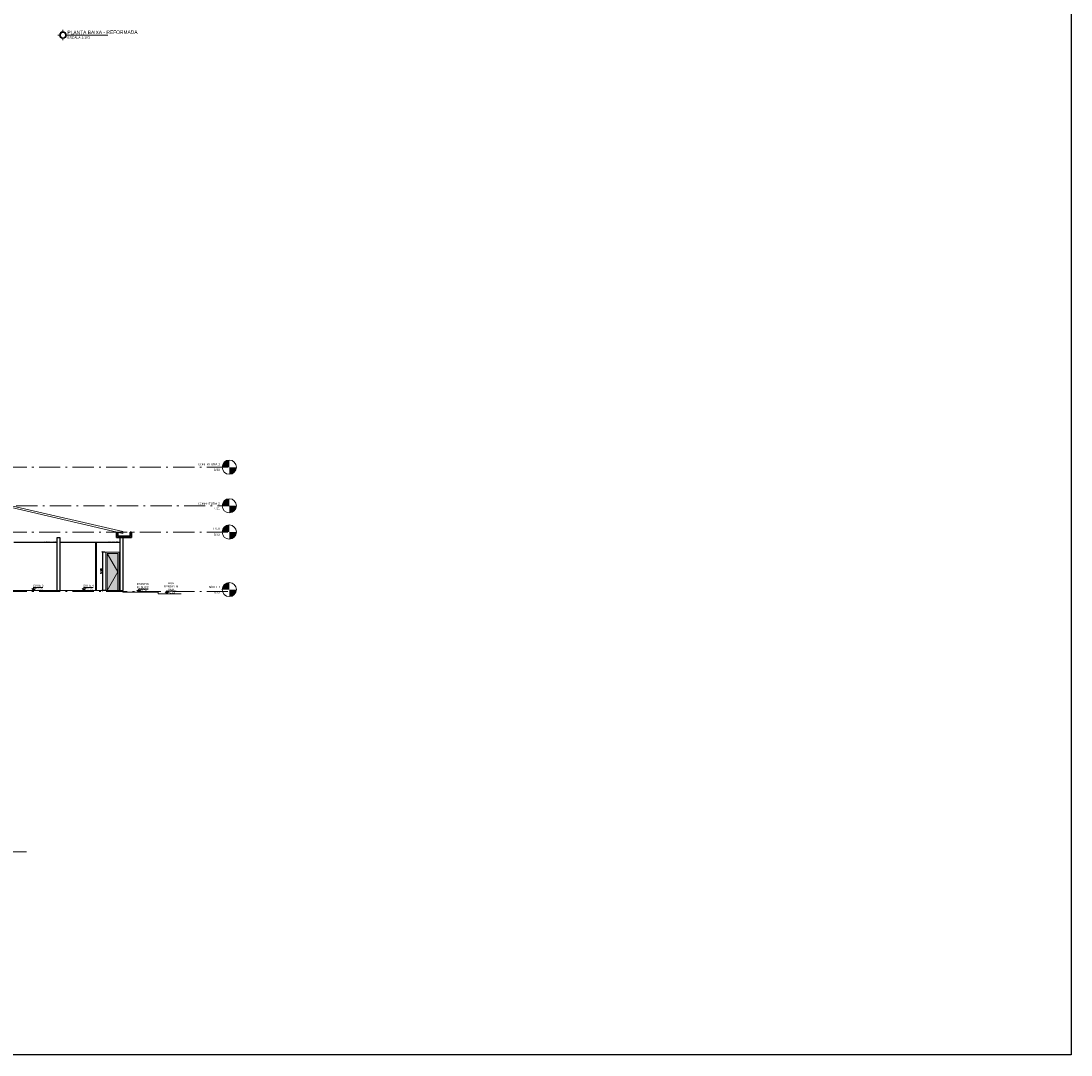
# Model space of a CAD drawing. Header units: millimetres. Extents: x 26 to 1362, y 24 to 358.
# Tile 61 of 256: x 542 to 601, y 72 to 131. Entities that reach past the tile are written whole.
import ezdxf

# ---------------------------------------------------------------- set-up
doc = ezdxf.new("R2010")
doc.units = ezdxf.units.MM
doc.linetypes.add('Centro _1_', pattern=[31.75, 6.35, -4.75, 15.9, -4.75])
doc.linetypes.add('IMPORT-ACAD_ISO10W100 _3_', pattern=[18000, 12000, -3000, 0, -3000])
for name, color, linetype, lineweight in [('A-FLOR', 252, 'Continuous', 9), ('A-FLOR-LEVL', 250, 'Continuous', 5), ('LAJE', 252, 'Continuous', 30), ('MB TELHADO', 251, 'Continuous', 18), ('MB_ALVENARIA', 7, 'Continuous', 40), ('MB_COTA', 7, 'Continuous', 13), ('MB_ESQUADRIA', 7, 'Continuous', 5), ('MB_TEXTO_0', 7, 'Continuous', 13), ('Símbolos', 7, 'Continuous', 20), ('TEXTO', 7, 'Continuous', 20)]:
    doc.layers.add(name, color=color, linetype=linetype, lineweight=lineweight)
doc.layers.add('ARQ-LINHA-05', color=5, linetype='Continuous')
doc.layers.add('vista', color=7, linetype='Continuous')
doc.styles.add('arial', font='arial.ttf')
doc.styles.add('AVANT', font='txt')
doc.styles.add('ROMANS', font='romans.shx')
doc.dimstyles.new('lOHAINA 1-50', dxfattribs={"dimscale": 0.5, "dimtxt": 0.2, "dimasz": 0.1, "dimexe": 0.05, "dimexo": 0.1, "dimgap": 0.03, "dimtad": 1, "dimzin": 5, "dimdsep": 46, "dimtxsty": 'ROMANS', "dimblk": 'OBLIQUE', "dimcen": 0, "dimdle": 0.05, "dimadec": 0, "dimazin": 0, "dimtfac": 1, "dimtofl": 0, "dimtmove": 2, "dimatfit": 3, "dimfxl": 0.04, "dimtolj": 1, "dimtzin": 1, "dimarcsym": 0})

# ---------------------------------------------------------------- blocks, each defined once
blk = doc.blocks.new('NOMENCLATURA')
at = {"layer": 'Símbolos', "lineweight": 20}
for p, q in [((-0.52, 0.3), (-0.52, 0.66)), ((-0.22, 0), (-0.01, 0)), ((-0.82, 0), (-1.18, 0)), ((-0.52, -0.3), (-0.52, -0.66))]:
    blk.add_line(p, q, dxfattribs=at)
for radius in [0.449, 0.355]:
    blk.add_circle((-0.52, 0), radius, dxfattribs=at)
at = {"layer": 'Símbolos', "lineweight": 0}
for radius in [0.424, 0.38]:
    blk.add_circle((-0.52, 0), radius, dxfattribs=at)
blk = doc.blocks.new('_Oblique')
at = {"color": 0, "linetype": 'ByBlock', "lineweight": -2}
blk.add_line((-0.5, -0.5), (0.5, 0.5), dxfattribs=at)
blk = doc.blocks.new('*D194')
at = {"layer": 'DEFPOINTS', "color": 0, "transparency": 16777216}
for p in [(546.615, 100.641), (546.412, 98.465), (546.615, 98.465)]:
    blk.add_point(p, dxfattribs=at)
at = {"layer": 'MB_COTA', "color": 0, "lineweight": -2, "transparency": 16777216}
for p, q in [((546.565, 100.641), (546.387, 100.641)), ((546.412, 100.666), (546.412, 98.44)), ((546.565, 98.465), (546.387, 98.465))]:
    blk.add_line(p, q, dxfattribs=at)
at = {"layer": 'MB_COTA', "color": 0, "lineweight": -2, "transparency": 16777216, "xscale": 0.05, "yscale": 0.05, "zscale": 0.05}
for p, rotation in [((546.412, 100.641), 90), ((546.412, 98.465), 270)]:
    blk.add_blockref('_Oblique', p, dxfattribs=dict(at, rotation=rotation))
at = {"layer": 'MB_COTA', "color": 0, "transparency": 16777216, "insert": (546.347, 99.553), "char_height": 0.1, "attachment_point": 5, "rotation": 90, "style": 'ROMANS'}
blk.add_mtext('\\A1;2.18', dxfattribs=at)

msp = doc.modelspace()

# ---------------------------------------------------------------- hatches: boundary and pattern name
at = {"layer": 'A-FLOR-LEVL'}
h = msp.add_hatch(color=256, dxfattribs=at)
edge = h.paths.add_edge_path()
edge.add_line((553.6014, 105.4472), (553.2014, 105.4472))
edge.add_arc((553.6014, 105.4472), 0.4, 90, 180, ccw=False)
edge.add_line((553.6014, 105.8472), (553.6014, 105.4472))
h = msp.add_hatch(color=256, dxfattribs=at)
edge = h.paths.add_edge_path()
edge.add_line((553.6014, 105.0472), (553.6014, 105.4472))
edge.add_line((553.6014, 105.4472), (554.0014, 105.4472))
edge.add_arc((553.6014, 105.4472), 0.4, 270, 360, ccw=False)
h = msp.add_hatch(color=256, dxfattribs=at)
edge = h.paths.add_edge_path()
edge.add_line((553.6014, 103.2603), (553.2014, 103.2603))
edge.add_arc((553.6014, 103.2603), 0.4, 90, 180, ccw=False)
edge.add_line((553.6014, 103.6603), (553.6014, 103.2603))
h = msp.add_hatch(color=256, dxfattribs=at)
edge = h.paths.add_edge_path()
edge.add_line((553.6014, 102.8603), (553.6014, 103.2603))
edge.add_line((553.6014, 103.2603), (554.0014, 103.2603))
edge.add_arc((553.6014, 103.2603), 0.4, 270, 360, ccw=False)
h = msp.add_hatch(color=256, dxfattribs=at)
edge = h.paths.add_edge_path()
edge.add_line((553.6014, 101.7748), (553.2014, 101.7748))
edge.add_arc((553.6014, 101.7748), 0.4, 90, 180, ccw=False)
edge.add_line((553.6014, 102.1748), (553.6014, 101.7748))
h = msp.add_hatch(color=256, dxfattribs=at)
edge = h.paths.add_edge_path()
edge.add_line((553.6014, 101.3748), (553.6014, 101.7748))
edge.add_line((553.6014, 101.7748), (554.0014, 101.7748))
edge.add_arc((553.6014, 101.7748), 0.4, 270, 360, ccw=False)
h = msp.add_hatch(color=256, dxfattribs=at)
edge = h.paths.add_edge_path()
edge.add_line((553.6014, 98.5148), (553.2014, 98.5148))
edge.add_arc((553.6014, 98.5148), 0.4, 90, 180, ccw=False)
edge.add_line((553.6014, 98.9148), (553.6014, 98.5148))
h = msp.add_hatch(color=256, dxfattribs=at)
edge = h.paths.add_edge_path()
edge.add_line((553.6014, 98.1148), (553.6014, 98.5148))
edge.add_line((553.6014, 98.5148), (554.0014, 98.5148))
edge.add_arc((553.6014, 98.5148), 0.4, 270, 360, ccw=False)
at = {"layer": 'vista', "true_color": 0xe07000}
h = msp.add_hatch(color=32, dxfattribs=at)
h.dxf.hatch_style = 1
h.paths.add_polyline_path([(547.2909, 100.5648), (546.6909, 100.5648), (547.2909, 99.5148)], flags=17)
h.paths.add_polyline_path([(546.6909, 100.5648), (546.6909, 98.4648), (547.2909, 99.5148)])
h.paths.add_polyline_path([(547.2909, 99.5148), (546.6909, 98.4648), (547.2909, 98.4648)], flags=17)

# ---------------------------------------------------------------- linework, layer by layer
at = {"layer": 'A-FLOR'}
for p, q in [((541.4059, 101.2048), (543.8459, 101.2048)), ((541.4059, 101.1748), (543.8459, 101.1748)), ((543.9959, 101.2048), (547.4159, 101.2048)), ((543.9959, 101.1748), (547.4159, 101.1748)), ((539.7059, 98.4648), (547.5659, 98.4648)), ((547.5659, 98.4648), (547.5659, 98.3648)), ((547.5659, 98.3648), (549.5659, 98.3648)), ((549.5659, 98.3648), (549.5659, 98.2648)), ((549.5659, 98.2648), (550.8796, 98.2648)), ((540.0808, 83.6543), (542.1056, 83.6543))]:
    msp.add_line(p, q, dxfattribs=at)
at = {"layer": 'A-FLOR-LEVL', "linetype": 'IMPORT-ACAD_ISO10W100 _3_', "ltscale": 0.0001}
for p, q in [((497.2251, 105.4472), (553.6014, 105.4472)), ((530.1385, 103.2603), (553.6014, 103.2603)), ((497.2251, 101.7748), (553.6014, 101.7748)), ((497.2251, 98.4148), (553.6014, 98.4148))]:
    msp.add_line(p, q, dxfattribs=at)
at = {"layer": 'A-FLOR-LEVL'}
for centre in [(553.6014, 105.4472), (553.6014, 103.2603), (553.6014, 101.7748), (553.6014, 98.5148)]:
    msp.add_circle(centre, 0.4, dxfattribs=at)
at = {"layer": 'ARQ-LINHA-05'}
msp.add_lwpolyline([(457.8181, 352.4042), (601.279, 352.4042), (601.279, 72.1551), (457.8181, 72.1551)], close=True, dxfattribs=at)
at = {"layer": 'LAJE'}
for p, q in [((547.2159, 101.4648), (547.2159, 101.777)), ((547.2959, 101.7584), (547.2959, 101.5448)), ((548.0659, 101.7648), (547.9859, 101.7648)), ((547.9859, 101.7648), (547.9859, 101.5448)), ((548.0659, 101.4648), (548.0659, 101.7648)), ((547.2159, 101.4648), (548.0659, 101.4648)), ((547.2959, 101.5448), (547.9859, 101.5448))]:
    msp.add_line(p, q, dxfattribs=at)
at = {"layer": 'MB TELHADO'}
for p, q in [((547.5659, 101.7959), (541.2559, 103.2603)), ((547.5659, 101.6959), (541.2559, 103.1577)), ((547.5659, 101.7959), (547.5659, 101.6959))]:
    msp.add_line(p, q, dxfattribs=at)
at = {"layer": 'MB_ALVENARIA', "lineweight": 25}
for p, q in [((543.8459, 98.4648), (543.8459, 101.4648)), ((543.8459, 101.4648), (543.9959, 101.4648)), ((543.9959, 101.4648), (543.9959, 98.4648)), ((547.4159, 98.4648), (547.4159, 101.4648)), ((547.4159, 101.4648), (547.5659, 101.4648)), ((547.5659, 101.4648), (547.5659, 98.4648))]:
    msp.add_line(p, q, dxfattribs=at)
at = {"layer": 'MB_ALVENARIA'}
msp.add_line((546.0559, 98.4648), (546.0559, 101.1748), dxfattribs=at)
at = {"layer": 'MB_ESQUADRIA'}
for p, q in [((547.3669, 100.6408), (546.6149, 100.6408)), ((546.6149, 100.6408), (546.6149, 98.4648)), ((546.6909, 98.4648), (546.6909, 100.5648)), ((546.6909, 100.5648), (547.2909, 100.5648)), ((547.2909, 100.5648), (547.2909, 98.4648)), ((547.3669, 98.4648), (547.3669, 100.6408)), ((546.6149, 98.4648), (546.6909, 98.4648)), ((546.6909, 98.4648), (547.2909, 98.4648)), ((547.2909, 98.4648), (547.3669, 98.4648))]:
    msp.add_line(p, q, dxfattribs=at)
at = {"layer": 'MB_ESQUADRIA', "linetype": 'Centro _1_'}
for p, q in [((546.6909, 100.5648), (547.2909, 99.5148)), ((547.2909, 99.5148), (546.6909, 98.4648))]:
    msp.add_line(p, q, dxfattribs=at)
at = {"layer": 'Símbolos', "ltscale": 5}
msp.add_line((544.4079, 129.9194), (546.72, 129.9194), dxfattribs=at)
at = {"layer": 'TEXTO'}
for p, q in [((542.4159, 98.5648), (542.6227, 98.5648)), ((542.5193, 98.4648), (542.4233, 98.5806)), ((542.5193, 98.5586), (542.4415, 98.5586)), ((542.5193, 98.5523), (542.4467, 98.5523)), ((542.5193, 98.5461), (542.4519, 98.5461)), ((542.5193, 98.5398), (542.4571, 98.5398)), ((542.5193, 98.5336), (542.4623, 98.5336)), ((542.4939, 98.6306), (543.0466, 98.6306)), ((542.5193, 98.4648), (542.5193, 98.6563)), ((542.5193, 98.4648), (542.6153, 98.5806)), ((545.2663, 98.5648), (545.4731, 98.5648)), ((545.3697, 98.4648), (545.2737, 98.5806)), ((545.3697, 98.5586), (545.2919, 98.5586)), ((545.3697, 98.5523), (545.2971, 98.5523)), ((545.3697, 98.5461), (545.3023, 98.5461)), ((545.3697, 98.5398), (545.3075, 98.5398)), ((545.3697, 98.5336), (545.3127, 98.5336)), ((545.3443, 98.6306), (545.8969, 98.6306)), ((545.3697, 98.4648), (545.3697, 98.6563)), ((545.3697, 98.4648), (545.4657, 98.5806)), ((548.3663, 98.4648), (548.5731, 98.4648)), ((548.4697, 98.3648), (548.3737, 98.4806)), ((548.4697, 98.4586), (548.3919, 98.4586)), ((548.4697, 98.4523), (548.3971, 98.4523)), ((548.4697, 98.4461), (548.4023, 98.4461)), ((548.4697, 98.4398), (548.4075, 98.4398)), ((548.4697, 98.4336), (548.4127, 98.4336)), ((548.4443, 98.5306), (548.997, 98.5306)), ((548.4697, 98.3648), (548.4697, 98.5563)), ((548.4697, 98.3648), (548.5657, 98.4806)), ((549.9647, 98.3648), (550.1716, 98.3648)), ((550.0681, 98.2648), (549.9721, 98.3806)), ((550.0681, 98.3586), (549.9904, 98.3586)), ((550.0681, 98.3523), (549.9956, 98.3523)), ((550.0681, 98.3461), (550.0007, 98.3461)), ((550.0681, 98.3398), (550.0059, 98.3398)), ((550.0681, 98.3336), (550.0111, 98.3336)), ((550.0427, 98.4306), (550.5954, 98.4306)), ((550.0681, 98.2648), (550.0681, 98.4563)), ((550.0681, 98.2648), (550.1642, 98.3806))]:
    msp.add_line(p, q, dxfattribs=at)

# ---------------------------------------------------------------- block references
at = {"layer": 'Símbolos', "ltscale": 5, "xscale": 0.4353701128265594, "yscale": 0.4353701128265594, "zscale": 0.4353701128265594}
msp.add_blockref('NOMENCLATURA', (544.4079, 129.9194), dxfattribs=at)

# ---------------------------------------------------------------- texts
at = {"layer": 'MB_TEXTO_0', "style": 'AVANT'}
msp.add_text('ESCALA 1:100', height=0.137273, dxfattribs=at).set_placement((544.4304, 129.7109))
for s, height, p in [('PLANTA BAIXA - REFORMADA', 0.2, (544.4304, 129.9658)), ('COBERTURA 1', 0.126773, (551.8222, 105.5427)), ('6.83', 0.12677, (552.7237, 105.2291)), ('COBERTURA 2', 0.126773, (551.8175, 103.3164)), ('4.61', 0.12677, (552.7237, 103.0423)), ('LAJE', 0.12677, (552.6977, 101.8982)), ('3.00', 0.12677, (552.7237, 101.5567)), ('NÍVEL 1', 0.12677, (552.4454, 98.5947)), ('0.00', 0.12677, (552.7237, 98.2967))]:
    msp.add_text(s, height=height, rotation=0.3, dxfattribs=at).set_placement(p)
at = {"layer": 'TEXTO', "attachment_point": 1, "style": 'arial'}
for s, width, gutter_width, insert, char_height in [('FORRO EM PLACAS DE GESSO', 0.791822, 2.6635, (543.1481, 101.2708), 0.031962), ('FORRO EM PLACAS DE GESSO', 0.791822, 2.6635, (546.6241, 101.2708), 0.031962), ('\\pxqc;SUÍTE 3', 1.002045, 12.5, (542.2733, 98.7957), 0.111782), ('\\pxqc,t4;SUÍTE 4', 1.002045, 12.5, (545.1237, 98.7957), 0.111782), ('\\pxqc;PASSEIO PÚBLICO', 1.002045, 12.5, (548.2074, 98.8822), 0.111782), ('\\pxqc;RUA BENJAMIN LIMA', 1.002045, 12.5, (549.8039, 98.9335), 0.111782), ('+0.05', 0.377057, 12.5, (542.624, 98.6133), 0.11178), ('+0.05', 0.377057, 12.5, (545.4744, 98.6133), 0.11178), ('-0.05', 0.377057, 12.5, (548.5744, 98.5133), 0.11178), ('-0.15', 0.377057, 12.5, (550.1728, 98.4133), 0.11178)]:
    msp.add_mtext_dynamic_manual_height_columns(s, width=width, gutter_width=gutter_width, heights=[0], dxfattribs=dict(at, insert=insert, char_height=char_height))

# ---------------------------------------------------------------- dimensions: what is measured, and where the dimension line sits
at = {"layer": 'MB_COTA'}
dim = msp.add_linear_dim(base=(546.4124, 98.4648), p1=(546.6149, 100.6408), p2=(546.6149, 98.4648), angle=90, dimstyle='lOHAINA 1-50', dxfattribs=at)
dim.commit()
dim.dimension.update_dxf_attribs({"geometry": '*D194', "text_midpoint": (546.3474, 99.5528)})

doc.saveas('drawing.dxf')
